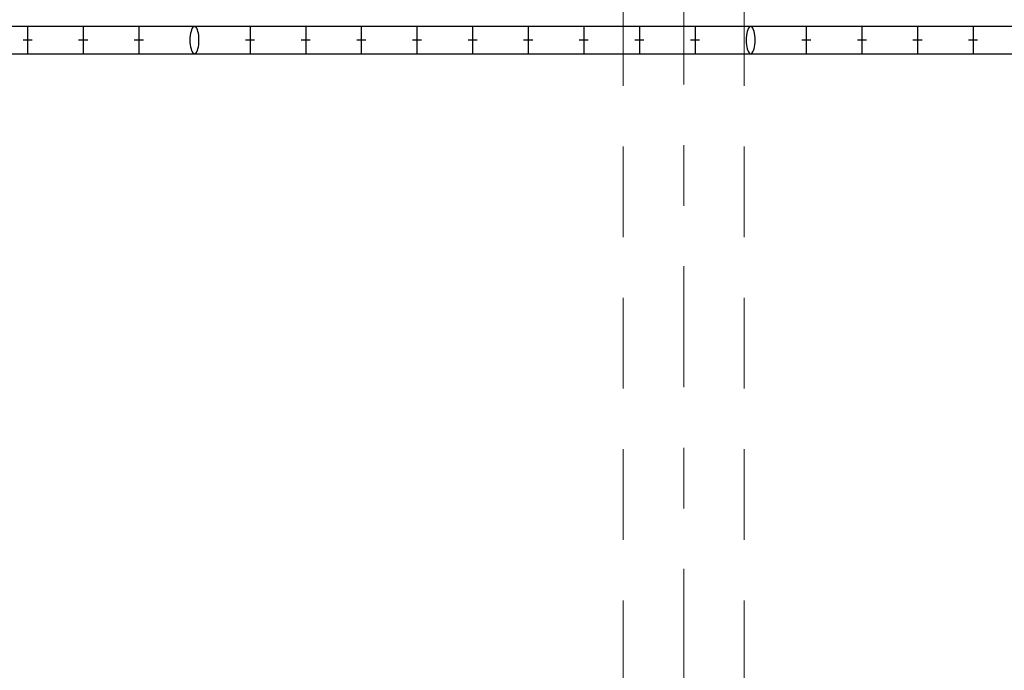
# Model space of a CAD drawing. Header units: metres. Extents: x -167 to 233, y -155 to 122.
# Tile 22 of 68: x 41.66 to 43.28, y 32.42 to 33.5. Entities that reach past the tile are written whole.
import ezdxf
from ezdxf.enums import TextEntityAlignment as Align

# ---------------------------------------------------------------- set-up
doc = ezdxf.new("R2010")
doc.units = ezdxf.units.M
doc.header["$MEASUREMENT"] = 0
doc.linetypes.add('Raster', pattern=[0.4, 0.2, -0.1, 0, -0.1])
doc.linetypes.add('Untersicht', pattern=[0.2, 0.15, -0.05])
for name, color, linetype in [('10 Wand außen', 7, 'Continuous'), ('20 Träger', 7, 'Continuous'), ('40 Absturzsicherung', 7, 'Continuous'), ('90 Achsraster', 7, 'Continuous')]:
    doc.layers.add(name, color=color, linetype=linetype)
doc.styles.add('ERSTELLTER_STIL_2', font='arial.ttf')

# ---------------------------------------------------------------- blocks, each defined once
blk = doc.blocks.new('Zargentür 1-Fl 27')
at = {"layer": '10 Wand außen', "color": 7, "linetype": 'Continuous', "lineweight": 18}
for p, q in [((0.495, 0.01), (0.495, 1)), ((-0.495, 0.01), (-0.515, 0.01)), ((-0.515, 0.01), (-0.515, 0)), ((-0.495, -0.02), (-0.495, 0.01)), ((0.495, -0.02), (0.495, 0.01)), ((0.495, 0.01), (0.515, 0.01)), ((0.515, 0.01), (0.515, 0)), ((-0.515, 0), (-0.505, 0)), ((-0.505, 0), (-0.505, -0.175)), ((0.515, 0), (0.505, 0)), ((0.505, 0), (0.505, -0.175)), ((-0.465, -0.02), (-0.495, -0.02)), ((-0.465, -0.185), (-0.465, -0.02)), ((0.465, -0.185), (0.465, -0.02)), ((0.465, -0.02), (0.495, -0.02)), ((-0.505, -0.175), (-0.515, -0.175)), ((-0.515, -0.175), (-0.515, -0.185)), ((0.505, -0.175), (0.515, -0.175)), ((0.515, -0.175), (0.515, -0.185)), ((-0.515, -0.185), (-0.465, -0.185)), ((0.515, -0.185), (0.465, -0.185))]:
    blk.add_line(p, q, dxfattribs=at)
at = {"layer": '10 Wand außen', "color": 7, "linetype": 'Continuous', "lineweight": 13}
for p, q in [((-0.505, 0), (-0.505, -0.0125)), ((-0.505, 0), (-0.505, -0.0125)), ((0.505, 0), (0.505, -0.0125)), ((0.505, 0), (0.505, -0.0125)), ((-0.505, -0.0125), (-0.505, -0.025)), ((-0.505, -0.0125), (-0.505, -0.025)), ((0.505, -0.0125), (0.505, -0.025)), ((0.505, -0.0125), (0.505, -0.025)), ((-0.505, -0.025), (-0.505, -0.15)), ((-0.505, -0.025), (-0.505, -0.15)), ((0.505, -0.025), (0.505, -0.15)), ((0.505, -0.025), (0.505, -0.15)), ((-0.505, -0.15), (-0.505, -0.1625)), ((-0.505, -0.15), (-0.505, -0.1625)), ((0.505, -0.15), (0.505, -0.1625)), ((0.505, -0.15), (0.505, -0.1625)), ((-0.505, -0.1625), (-0.505, -0.175)), ((-0.505, -0.1625), (-0.505, -0.175)), ((0.505, -0.1625), (0.505, -0.175)), ((0.505, -0.1625), (0.505, -0.175))]:
    blk.add_line(p, q, dxfattribs=at)
blk.add_arc((0.495, 0.01), 0.99, 90, 180, dxfattribs=at)
blk = doc.blocks.new('Standard-Rastermarker_137')
at = {"layer": '90 Achsraster', "color": 14, "linetype": 'Raster', "lineweight": 18, "true_color": 0xa80000}
blk.add_line((1, 0), (24.7309, 0), dxfattribs=at)
at = {"layer": '90 Achsraster', "color": 14, "lineweight": 18, "true_color": 0xa80000, "style": 'ERSTELLTER_STIL_2'}
for tag, p in [('AC_MarkerText_1_0', (-0.5686, -0.0686)), ('AC_MarkerText_1_1', (25.8623, -0.0686))]:
    blk.add_attdef(tag, text='', height=0.3, rotation=90, dxfattribs=at).set_placement(p, align=Align.TOP_CENTER)

msp = doc.modelspace()

# ---------------------------------------------------------------- linework, layer by layer
at = {"layer": '20 Träger', "color": 7, "linetype": 'Untersicht', "lineweight": 18}
for p, q in [((42.6511, 27.6397), (42.6511, 44.5397)), ((42.8511, 27.6397), (42.8511, 44.5397))]:
    msp.add_line(p, q, dxfattribs=at)
at = {"layer": '40 Absturzsicherung', "color": 250, "linetype": 'Continuous', "lineweight": 25, "true_color": 0x191919}
for p, q in [((44.6973, 33.4877), (38.2723, 33.4877)), ((41.6684, 33.4877), (41.6684, 33.4427)), ((41.7601, 33.4877), (41.7601, 33.4427)), ((41.8519, 33.4877), (41.8519, 33.4427)), ((42.0355, 33.4877), (42.0355, 33.4427)), ((42.1273, 33.4877), (42.1273, 33.4427)), ((42.2191, 33.4877), (42.2191, 33.4427)), ((42.3109, 33.4877), (42.3109, 33.4427)), ((42.4027, 33.4877), (42.4027, 33.4427)), ((42.4944, 33.4877), (42.4944, 33.4427)), ((42.5862, 33.4877), (42.5862, 33.4427)), ((42.678, 33.4877), (42.678, 33.4427)), ((42.7698, 33.4877), (42.7698, 33.4427)), ((42.9534, 33.4877), (42.9534, 33.4427)), ((43.0452, 33.4877), (43.0452, 33.4427)), ((43.1369, 33.4877), (43.1369, 33.4427)), ((43.2287, 33.4877), (43.2287, 33.4427)), ((41.6759, 33.4652), (41.6609, 33.4652)), ((41.7676, 33.4652), (41.7526, 33.4652)), ((41.8594, 33.4652), (41.8444, 33.4652)), ((42.043, 33.4652), (42.028, 33.4652)), ((42.1348, 33.4652), (42.1198, 33.4652)), ((42.2266, 33.4652), (42.2116, 33.4652)), ((42.3184, 33.4652), (42.3034, 33.4652)), ((42.4102, 33.4652), (42.3952, 33.4652)), ((42.5019, 33.4652), (42.4869, 33.4652)), ((42.5937, 33.4652), (42.5787, 33.4652)), ((42.6855, 33.4652), (42.6705, 33.4652)), ((42.7773, 33.4652), (42.7623, 33.4652)), ((42.9609, 33.4652), (42.9459, 33.4652)), ((43.0527, 33.4652), (43.0377, 33.4652)), ((43.1444, 33.4652), (43.1294, 33.4652)), ((43.2362, 33.4652), (43.2212, 33.4652)), ((38.2723, 33.4427), (44.6973, 33.4427))]:
    msp.add_line(p, q, dxfattribs=at)
at = {"layer": '40 Absturzsicherung', "color": 250, "linetype": 'Continuous', "lineweight": 25, "true_color": 0x191919, "flags": 128}
for points in [[(41.9437, 33.4427), (41.945, 33.443), (41.9463, 33.444), (41.9475, 33.4457), (41.9485, 33.4479), (41.9495, 33.4507), (41.9502, 33.4539), (41.9508, 33.4575), (41.9511, 33.4613), (41.9512, 33.4652), (41.9511, 33.4691), (41.9508, 33.4729), (41.9502, 33.4764), (41.9495, 33.4796), (41.9485, 33.4824), (41.9475, 33.4847), (41.9463, 33.4863), (41.945, 33.4873), (41.9437, 33.4877), (41.9424, 33.4873), (41.9412, 33.4863), (41.94, 33.4847), (41.9389, 33.4824), (41.938, 33.4796), (41.9372, 33.4764), (41.9367, 33.4729), (41.9363, 33.4691), (41.9362, 33.4652), (41.9363, 33.4613), (41.9367, 33.4575), (41.9372, 33.4539), (41.938, 33.4507), (41.9389, 33.4479), (41.94, 33.4457), (41.9412, 33.444), (41.9424, 33.443)], [(42.8616, 33.4427), (42.8629, 33.443), (42.8641, 33.444), (42.8653, 33.4457), (42.8664, 33.4479), (42.8673, 33.4507), (42.8681, 33.4539), (42.8686, 33.4575), (42.869, 33.4613), (42.8691, 33.4652), (42.869, 33.4691), (42.8686, 33.4729), (42.8681, 33.4764), (42.8673, 33.4796), (42.8664, 33.4824), (42.8653, 33.4847), (42.8641, 33.4863), (42.8629, 33.4873), (42.8616, 33.4877), (42.8603, 33.4873), (42.859, 33.4863), (42.8578, 33.4847), (42.8568, 33.4824), (42.8558, 33.4796), (42.8551, 33.4764), (42.8545, 33.4729), (42.8542, 33.4691), (42.8541, 33.4652), (42.8542, 33.4613), (42.8545, 33.4575), (42.8551, 33.4539), (42.8558, 33.4507), (42.8568, 33.4479), (42.8578, 33.4457), (42.859, 33.444), (42.8603, 33.443)]]:
    msp.add_lwpolyline(points, close=True, dxfattribs=at)

# ---------------------------------------------------------------- block references
at = {"layer": '10 Wand außen', "color": 7, "linetype": 'Continuous', "lineweight": 18, "xscale": -1}
msp.add_blockref('Zargentür 1-Fl 27', (41.2162, 31.9352), dxfattribs=at)
at = {"layer": '90 Achsraster', "color": 7, "linetype": 'Continuous', "lineweight": 18, "rotation": 270}
msp.add_blockref('Standard-Rastermarker_137', (42.7515, 47.5916), dxfattribs=at)

doc.saveas('drawing.dxf')
